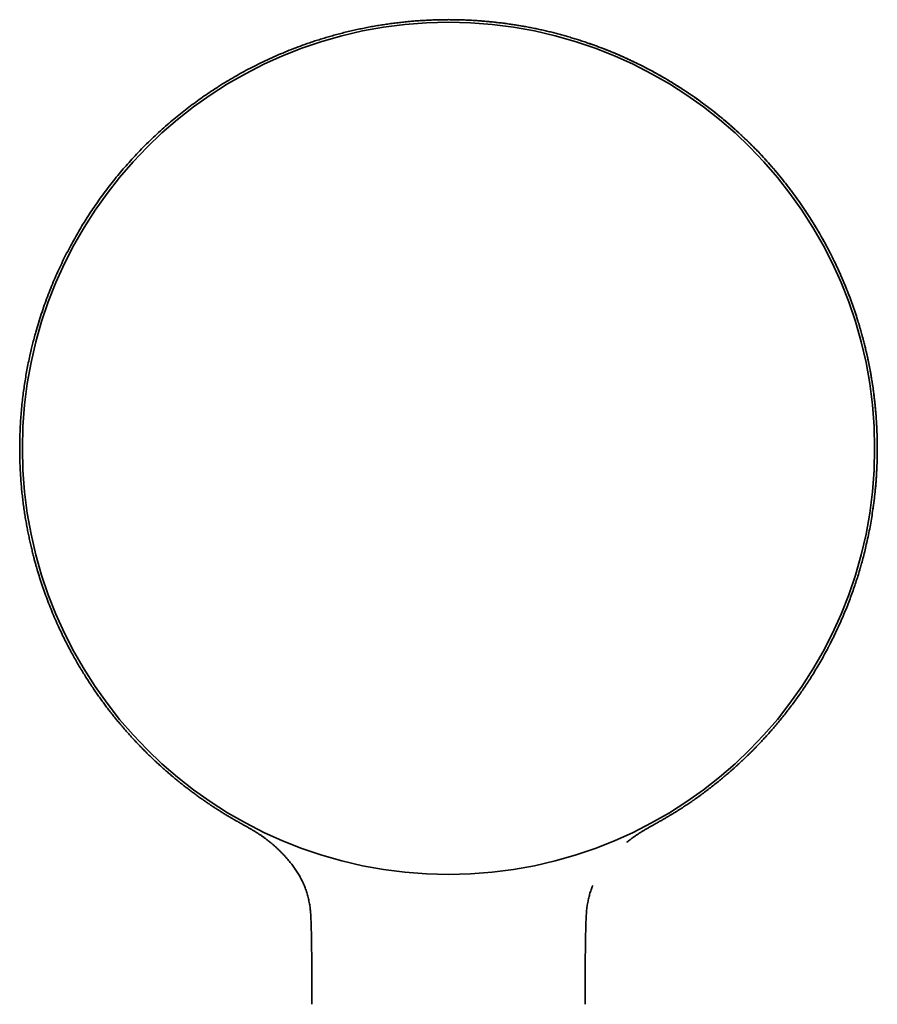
# Model space of a CAD drawing. Header units: millimetres. Extents: x 8 to 399, y 12 to 504.
# Tile 17 of 18: x 168 to 258, y 400 to 504. Entities that reach past the tile are written whole.
import ezdxf

# ---------------------------------------------------------------- set-up
doc = ezdxf.new("R2010")
doc.units = ezdxf.units.MM

msp = doc.modelspace()

# ---------------------------------------------------------------- linework, layer by layer
at = {"color": 7, "linetype": 'Continuous', "lineweight": 35}
for p, q in [((190.79, 419.43), (190.79, 419.42)), ((228.15, 412.54), (228.21, 412.7)), ((198.5, 409.3), (198.5, 409.18)), ((227.5, 409.18), (227.5, 409.3)), ((198.59, 404.81), (198.59, 404.41)), ((227.41, 404.41), (227.41, 404.81)), ((198.59, 404.41), (198.59, 404.33)), ((227.41, 404.33), (227.41, 404.41)), ((227.41, 404.33), (227.41, 404.33)), ((198.6, 401.86), (198.61, 400.17)), ((227.39, 400.17), (227.4, 401.86))]:
    msp.add_line(p, q, dxfattribs=at)
msp.add_circle((213, 458.77), 44.91, dxfattribs=at)
for points, knots in [([(213, 503.96), (212.85, 503.95), (212.53, 503.95), (212.02, 503.95), (211.48, 503.93), (210.95, 503.91), (210.41, 503.88), (209.88, 503.85), (209.36, 503.81), (208.83, 503.76), (208.27, 503.71), (207.68, 503.64), (207.06, 503.56), (206.44, 503.48), (205.81, 503.38), (205.2, 503.28), (204.58, 503.17), (203.96, 503.04), (203.35, 502.91), (202.74, 502.78), (202.12, 502.63), (201.52, 502.47), (200.92, 502.31), (200.34, 502.15), (199.78, 501.98), (199.21, 501.8), (198.65, 501.62), (198.28, 501.49), (198.09, 501.43)], [0, 0, 0, 0, 0.028944, 0.064334, 0.099724, 0.135112, 0.170498, 0.205249, 0.239998, 0.274742, 0.309483, 0.350836, 0.392184, 0.433527, 0.474864, 0.516196, 0.557523, 0.598845, 0.640163, 0.681475, 0.722781, 0.764084, 0.805381, 0.844312, 0.883239, 0.922165, 0.96109, 1, 1, 1, 1]), ([(227.91, 501.43), (227.77, 501.47), (227.46, 501.58), (226.97, 501.74), (226.46, 501.91), (225.94, 502.06), (225.43, 502.21), (224.92, 502.36), (224.4, 502.5), (223.89, 502.63), (223.37, 502.75), (222.85, 502.87), (222.32, 502.99), (221.79, 503.09), (221.26, 503.2), (220.72, 503.29), (220.19, 503.38), (219.65, 503.46), (219.12, 503.54), (218.58, 503.61), (218.04, 503.67), (217.5, 503.73), (216.97, 503.78), (216.43, 503.83), (215.87, 503.87), (215.29, 503.9), (214.69, 503.93), (214.1, 503.94), (213.53, 503.95), (213.17, 503.95), (213, 503.96)], [0, 0, 0, 0, 0.0295, 0.065004, 0.100511, 0.136018, 0.171528, 0.206407, 0.241291, 0.276179, 0.31107, 0.346677, 0.382287, 0.417901, 0.45352, 0.489141, 0.524767, 0.560396, 0.596029, 0.631667, 0.667308, 0.702953, 0.738602, 0.774255, 0.809911, 0.849137, 0.888366, 0.927596, 0.966829, 1, 1, 1, 1]), ([(198.09, 501.43), (197.78, 501.31), (197.15, 501.09), (196.22, 500.73), (195.29, 500.35), (194.37, 499.94), (193.45, 499.51), (192.56, 499.07), (191.69, 498.62), (190.85, 498.16), (190.01, 497.68), (189.19, 497.18), (188.39, 496.67), (187.63, 496.17), (186.9, 495.66), (186.18, 495.14), (185.46, 494.6), (184.76, 494.05), (184.06, 493.48), (183.35, 492.88), (182.63, 492.24), (181.9, 491.56), (181.19, 490.86), (180.48, 490.15), (179.81, 489.44), (179.18, 488.74), (178.57, 488.05), (177.99, 487.34), (177.41, 486.62), (176.85, 485.88), (176.3, 485.13), (175.78, 484.39), (175.28, 483.66), (174.82, 482.94), (174.36, 482.21), (173.92, 481.47), (173.5, 480.72), (173.07, 479.93), (172.65, 479.12), (172.23, 478.27), (171.83, 477.4), (171.44, 476.53), (171.08, 475.65), (170.73, 474.75), (170.4, 473.84), (170.08, 472.92), (169.78, 471.97), (169.53, 471.13), (169.33, 470.38), (169.17, 469.77), (169.07, 469.35), (169.01, 469.12), (169, 469.06), (168.98, 468.99), (168.97, 468.93), (168.95, 468.86), (168.94, 468.8), (168.87, 468.5), (168.76, 467.97), (168.6, 467.21), (168.47, 466.46), (168.35, 465.71), (168.24, 464.97), (168.14, 464.2), (168.05, 463.4), (167.97, 462.56), (167.91, 461.73), (167.86, 460.92), (167.83, 460.11), (167.81, 459.3), (167.81, 458.52), (167.82, 457.74), (167.84, 456.98), (167.88, 456.24), (167.93, 455.51), (167.98, 454.8), (168.05, 454.1), (168.13, 453.42), (168.21, 452.75), (168.31, 452.1), (168.4, 451.47), (168.51, 450.86), (168.62, 450.26), (168.73, 449.68), (168.85, 449.12), (168.98, 448.57), (169.11, 448.03), (169.23, 447.53), (169.35, 447.06), (169.47, 446.64), (169.55, 446.36), (169.59, 446.21), (169.61, 446.16), (169.62, 446.12), (169.63, 446.08), (169.64, 446.04), (169.65, 446), (169.74, 445.7), (169.91, 445.14), (170.18, 444.32), (170.47, 443.49), (170.78, 442.66), (171.11, 441.82), (171.46, 440.98), (171.8, 440.2), (172.13, 439.48), (172.45, 438.82), (172.78, 438.17), (173.11, 437.54), (173.44, 436.93), (173.75, 436.38), (174, 435.94), (174.15, 435.69), (174.21, 435.59), (174.23, 435.57), (174.24, 435.54), (174.26, 435.51), (174.28, 435.48), (174.4, 435.28), (174.62, 434.92), (174.94, 434.41), (175.26, 433.92), (175.58, 433.44), (175.89, 432.98), (176.2, 432.54), (176.51, 432.11), (176.82, 431.7), (177.13, 431.29), (177.43, 430.9), (177.73, 430.52), (178.02, 430.16), (178.31, 429.81), (178.6, 429.47), (178.88, 429.14), (179.16, 428.82), (179.44, 428.51), (179.7, 428.22), (179.95, 427.95), (180.19, 427.7), (180.41, 427.47), (180.61, 427.26), (180.8, 427.07), (180.97, 426.9), (181.13, 426.73), (181.28, 426.58), (181.38, 426.49), (181.43, 426.44)], [0, 0, 0, 0, 0.010853, 0.021743, 0.032671, 0.043637, 0.054641, 0.065683, 0.076129, 0.086609, 0.097122, 0.107668, 0.118248, 0.127894, 0.137567, 0.147267, 0.156994, 0.166748, 0.176529, 0.186337, 0.197156, 0.208008, 0.218892, 0.229808, 0.240756, 0.250738, 0.260746, 0.27078, 0.280842, 0.290929, 0.301043, 0.311184, 0.320502, 0.329843, 0.339206, 0.34859, 0.357997, 0.367425, 0.377736, 0.388072, 0.398434, 0.408822, 0.419235, 0.429675, 0.440139, 0.45091, 0.461708, 0.472532, 0.479691, 0.486862, 0.493182, 0.493892, 0.494602, 0.495312, 0.496022, 0.496733, 0.497443, 0.498154, 0.506711, 0.51516, 0.523502, 0.531735, 0.539862, 0.54788, 0.557193, 0.566356, 0.575369, 0.584234, 0.593126, 0.601862, 0.610444, 0.61887, 0.627141, 0.635257, 0.643219, 0.651008, 0.658644, 0.666125, 0.673453, 0.680627, 0.687522, 0.69427, 0.700869, 0.70732, 0.713622, 0.719777, 0.725783, 0.731641, 0.736674, 0.741592, 0.745825, 0.746295, 0.746763, 0.747231, 0.747697, 0.748162, 0.748626, 0.749089, 0.758375, 0.767791, 0.777338, 0.787015, 0.796822, 0.806759, 0.816827, 0.824668, 0.832587, 0.840583, 0.848657, 0.855825, 0.863053, 0.869464, 0.872299, 0.872671, 0.873043, 0.873416, 0.873788, 0.874161, 0.874533, 0.881287, 0.887869, 0.894279, 0.900518, 0.906585, 0.912481, 0.918206, 0.923759, 0.929393, 0.934839, 0.940097, 0.945167, 0.950049, 0.954743, 0.95965, 0.964333, 0.968792, 0.973028, 0.97704, 0.980829, 0.984394, 0.987465, 0.990348, 0.993043, 0.99555, 0.997869, 1, 1, 1, 1]), ([(227.91, 501.43), (228.23, 501.31), (228.88, 501.08), (229.83, 500.71), (230.77, 500.32), (231.69, 499.91), (232.59, 499.49), (233.48, 499.05), (234.35, 498.6), (235.22, 498.12), (236.08, 497.62), (236.94, 497.1), (237.77, 496.57), (238.59, 496.02), (239.39, 495.46), (240.19, 494.87), (240.99, 494.25), (241.79, 493.6), (242.57, 492.94), (243.33, 492.27), (244.06, 491.59), (244.78, 490.9), (245.49, 490.18), (246.2, 489.44), (246.9, 488.66), (247.58, 487.87), (248.23, 487.08), (248.87, 486.26), (249.49, 485.43), (250.09, 484.58), (250.67, 483.73), (251.22, 482.88), (251.75, 482.02), (252.24, 481.19), (252.69, 480.37), (253.12, 479.57), (253.52, 478.78), (253.9, 477.99), (254.27, 477.18), (254.62, 476.37), (254.96, 475.55), (255.28, 474.73), (255.57, 473.93), (255.85, 473.13), (256.08, 472.42), (256.27, 471.81), (256.42, 471.28), (256.57, 470.76), (256.71, 470.25), (256.84, 469.74), (256.96, 469.24), (257.09, 468.68), (257.23, 468.06), (257.37, 467.36), (257.5, 466.64), (257.62, 465.9), (257.74, 465.14), (257.84, 464.36), (257.93, 463.58), (258.01, 462.81), (258.07, 462.04), (258.12, 461.25), (258.16, 460.45), (258.18, 459.63), (258.19, 458.81), (258.18, 457.98), (258.16, 457.15), (258.12, 456.31), (258.07, 455.45), (258, 454.58), (257.91, 453.7), (257.8, 452.81), (257.67, 451.94), (257.53, 451.09), (257.39, 450.28), (257.22, 449.45), (257.04, 448.65), (256.86, 447.88), (256.68, 447.17), (256.54, 446.68), (256.47, 446.42), (256.45, 446.35), (256.43, 446.29), (256.41, 446.22), (256.39, 446.16), (256.37, 446.09), (256.35, 446.02), (256.28, 445.76), (256.14, 445.3), (255.92, 444.63), (255.69, 443.95), (255.44, 443.25), (255.18, 442.54), (254.89, 441.82), (254.59, 441.09), (254.26, 440.34), (253.92, 439.6), (253.57, 438.87), (253.32, 438.37), (253.18, 438.1), (253.14, 438.02), (253.11, 437.95), (253.07, 437.87), (253.03, 437.8), (252.98, 437.71), (252.82, 437.4), (252.54, 436.88), (252.13, 436.17), (251.73, 435.48), (251.33, 434.84), (250.95, 434.24), (250.58, 433.67), (250.21, 433.13), (249.85, 432.61), (249.49, 432.11), (249.13, 431.63), (248.77, 431.16), (248.41, 430.7), (248.04, 430.24), (247.68, 429.8), (247.34, 429.39), (247, 429.01), (246.68, 428.64), (246.36, 428.29), (246.06, 427.97), (245.78, 427.66), (245.51, 427.38), (245.25, 427.12), (245.01, 426.88), (244.79, 426.65), (244.64, 426.51), (244.57, 426.44)], [0, 0, 0, 0, 0.011235, 0.022379, 0.033432, 0.044395, 0.055268, 0.06605, 0.076742, 0.087344, 0.098355, 0.109266, 0.12008, 0.130794, 0.141411, 0.151928, 0.16329, 0.174535, 0.185662, 0.196672, 0.207565, 0.218341, 0.229001, 0.240591, 0.252039, 0.263347, 0.274513, 0.285538, 0.297077, 0.308457, 0.319679, 0.330742, 0.341647, 0.352393, 0.362381, 0.372227, 0.381933, 0.391499, 0.400924, 0.410766, 0.42045, 0.429976, 0.439345, 0.448555, 0.457607, 0.463614, 0.46955, 0.475414, 0.481206, 0.486927, 0.492576, 0.498154, 0.505686, 0.513427, 0.521376, 0.529535, 0.537902, 0.546478, 0.555263, 0.563499, 0.57191, 0.580497, 0.58926, 0.598198, 0.607311, 0.616174, 0.625197, 0.634379, 0.643721, 0.653223, 0.662885, 0.672707, 0.682688, 0.691604, 0.700643, 0.709807, 0.719094, 0.727369, 0.73574, 0.743186, 0.743922, 0.744658, 0.745395, 0.746132, 0.74687, 0.747609, 0.748349, 0.749089, 0.756542, 0.764194, 0.772047, 0.780099, 0.788351, 0.796802, 0.805454, 0.814306, 0.823225, 0.83234, 0.840521, 0.841449, 0.842378, 0.84331, 0.844243, 0.845179, 0.846116, 0.847405, 0.856578, 0.865499, 0.874167, 0.882584, 0.89015, 0.8975, 0.904633, 0.911551, 0.918253, 0.924738, 0.931007, 0.937654, 0.944039, 0.950162, 0.956023, 0.961622, 0.966959, 0.972035, 0.976848, 0.981399, 0.985688, 0.989645, 0.99335, 0.996801, 1, 1, 1, 1]), ([(257.74, 452.41), (257.74, 452.41), (257.76, 452.6), (257.81, 452.96), (257.88, 453.49), (257.94, 454.02), (257.99, 454.55), (258.04, 455.08), (258.08, 455.61), (258.11, 456.13), (258.14, 456.65), (258.16, 457.17), (258.18, 457.68), (258.18, 458.19), (258.19, 458.71), (258.19, 459.25), (258.18, 459.79), (258.16, 460.33), (258.14, 460.87), (258.11, 461.41), (258.08, 461.94), (258.04, 462.45), (257.99, 462.96), (257.94, 463.46), (257.89, 463.95), (257.83, 464.47), (257.76, 465), (257.68, 465.55), (257.59, 466.1), (257.5, 466.64), (257.4, 467.19), (257.29, 467.72), (257.18, 468.26), (257.06, 468.82), (256.92, 469.4), (256.77, 470), (256.61, 470.59), (256.45, 471.18), (256.28, 471.77), (256.1, 472.34), (255.92, 472.91), (255.73, 473.48), (255.53, 474.05), (255.32, 474.62), (255.1, 475.2), (254.87, 475.77), (254.64, 476.33), (254.39, 476.89), (254.14, 477.45), (253.89, 478.01), (253.62, 478.56), (253.35, 479.11), (253.07, 479.65), (252.79, 480.19), (252.5, 480.72), (252.2, 481.25), (251.9, 481.77), (251.59, 482.28), (251.27, 482.79), (250.95, 483.31), (250.61, 483.81), (250.27, 484.31), (249.93, 484.81), (249.58, 485.3), (249.23, 485.78), (248.87, 486.26), (248.5, 486.73), (248.13, 487.19), (247.76, 487.65), (247.38, 488.1), (247, 488.54), (246.61, 488.97), (246.23, 489.39), (245.84, 489.81), (245.53, 490.14), (245.3, 490.37), (245.15, 490.52), (245, 490.67), (244.85, 490.82), (244.7, 490.97), (244.53, 491.13), (244.36, 491.31), (244.16, 491.49), (243.96, 491.68), (243.76, 491.87), (243.54, 492.07), (243.32, 492.27), (243.09, 492.48), (242.86, 492.69), (242.61, 492.9), (242.36, 493.12), (242.12, 493.33), (241.87, 493.53), (241.62, 493.73), (241.37, 493.94), (241.12, 494.14), (240.85, 494.35), (240.58, 494.56), (240.3, 494.78), (240, 495.01), (239.68, 495.24), (239.35, 495.48), (239.02, 495.71), (238.68, 495.95), (238.33, 496.19), (237.97, 496.43), (237.6, 496.67), (237.23, 496.91), (236.85, 497.15), (236.46, 497.39), (236.07, 497.63), (235.66, 497.86), (235.28, 498.08), (234.9, 498.29), (234.54, 498.49), (234.17, 498.69), (233.8, 498.88), (233.42, 499.08), (233.04, 499.27), (232.67, 499.45), (232.29, 499.63), (231.91, 499.81), (231.53, 499.98), (231.14, 500.16), (230.74, 500.33), (230.34, 500.5), (229.93, 500.67), (229.51, 500.83), (229.09, 500.99), (228.67, 501.15), (228.28, 501.3), (228.02, 501.38), (227.91, 501.42)], [0, 0, 0, 0, 0.000239, 0.008904, 0.017538, 0.02614, 0.034711, 0.043251, 0.051758, 0.060235, 0.06868, 0.076943, 0.085176, 0.093379, 0.101551, 0.110342, 0.119097, 0.127822, 0.136522, 0.145199, 0.153851, 0.161987, 0.170102, 0.178196, 0.186268, 0.194319, 0.203279, 0.212213, 0.22112, 0.230001, 0.238855, 0.247683, 0.256484, 0.265259, 0.275233, 0.285173, 0.295078, 0.304949, 0.314787, 0.32444, 0.334093, 0.343747, 0.3534, 0.36325, 0.3731, 0.382951, 0.392801, 0.402651, 0.412501, 0.422351, 0.432179, 0.442008, 0.451837, 0.461665, 0.471494, 0.481147, 0.4908, 0.500452, 0.510082, 0.519877, 0.529642, 0.539377, 0.54908, 0.558753, 0.568395, 0.578006, 0.587566, 0.597095, 0.606594, 0.616062, 0.6255, 0.634739, 0.643949, 0.653129, 0.66228, 0.665689, 0.669093, 0.672494, 0.675891, 0.67929, 0.682755, 0.68694, 0.691237, 0.695643, 0.700161, 0.704884, 0.709723, 0.714676, 0.719745, 0.724929, 0.730229, 0.735643, 0.740654, 0.74576, 0.750961, 0.756256, 0.761647, 0.767132, 0.772712, 0.77896, 0.785322, 0.791799, 0.798391, 0.805098, 0.81192, 0.818856, 0.825908, 0.833074, 0.840355, 0.847618, 0.854991, 0.862476, 0.870071, 0.876603, 0.883215, 0.889906, 0.896677, 0.903529, 0.91046, 0.917068, 0.923748, 0.930498, 0.93732, 0.944213, 0.951177, 0.958212, 0.965319, 0.972497, 0.979746, 0.986934, 0.994191, 1, 1, 1, 1]), ([(181.43, 426.44), (181.55, 426.32), (181.8, 426.08), (182.18, 425.72), (182.56, 425.38), (182.93, 425.04), (183.31, 424.7), (183.69, 424.38), (184.06, 424.06), (184.31, 423.86), (184.44, 423.75)], [0, 0, 0, 0, 0.129427, 0.257588, 0.384482, 0.510109, 0.634469, 0.757566, 0.879407, 1, 1, 1, 1]), ([(244.57, 426.44), (244.48, 426.36), (244.31, 426.19), (244.05, 425.94), (243.79, 425.7), (243.54, 425.47), (243.29, 425.24), (243.05, 425.02), (242.81, 424.81), (242.59, 424.62), (242.38, 424.43), (242.17, 424.26), (241.96, 424.08), (241.76, 423.92), (241.63, 423.81), (241.56, 423.75)], [0, 0, 0, 0, 0.09093, 0.179962, 0.267096, 0.352328, 0.43566, 0.51709, 0.596619, 0.667848, 0.737479, 0.80551, 0.871941, 0.936771, 1, 1, 1, 1]), ([(184.44, 423.75), (184.55, 423.67), (184.76, 423.49), (185.09, 423.23), (185.43, 422.97), (185.78, 422.7), (186.13, 422.44), (186.49, 422.18), (186.73, 422), (186.85, 421.91)], [0, 0, 0, 0, 0.1365263, 0.2751152, 0.4157974, 0.5586011, 0.7035528, 0.8506776, 1, 1, 1, 1]), ([(239.15, 421.91), (239.31, 422.03), (239.63, 422.26), (240.12, 422.62), (240.6, 422.99), (241.08, 423.37), (241.4, 423.62), (241.56, 423.75)], [0, 0, 0, 0, 0.195159, 0.396275, 0.597401, 0.798617, 1, 1, 1, 1]), ([(186.85, 421.91), (186.97, 421.84), (187.19, 421.68), (187.52, 421.45), (187.85, 421.23), (188.17, 421.01), (188.5, 420.8), (188.82, 420.6), (189.14, 420.39), (189.47, 420.19), (189.81, 419.98), (190.14, 419.79), (190.46, 419.6), (190.68, 419.48), (190.79, 419.42)], [0, 0, 0, 0, 0.08787, 0.174495, 0.259837, 0.34386, 0.426526, 0.507802, 0.587655, 0.673809, 0.75816, 0.840667, 0.921293, 1, 1, 1, 1]), ([(239.15, 421.91), (239.08, 421.87), (238.95, 421.77), (238.75, 421.63), (238.54, 421.49), (238.32, 421.34), (238.1, 421.2), (237.88, 421.05), (237.65, 420.89), (237.41, 420.74), (237.16, 420.58), (236.91, 420.42), (236.64, 420.26), (236.37, 420.09), (236.09, 419.93), (235.81, 419.76), (235.51, 419.59), (235.31, 419.47), (235.21, 419.42)], [0, 0, 0, 0, 0.051226, 0.103985, 0.158281, 0.214115, 0.27149, 0.329341, 0.388681, 0.449512, 0.511832, 0.576956, 0.643625, 0.711838, 0.781593, 0.852872, 0.925662, 1, 1, 1, 1]), ([(190.79, 419.42), (190.91, 419.35), (191.15, 419.22), (191.39, 419.08), (191.51, 419.02)], [0, 0, 0, 0, 0.498393, 1, 1, 1, 1]), ([(235.21, 419.42), (235.09, 419.35), (234.85, 419.22), (234.61, 419.08), (234.49, 419.02)], [0, 0, 0, 0, 0.498393, 1, 1, 1, 1]), ([(191.51, 419.02), (191.6, 418.97), (191.79, 418.86), (192.07, 418.7), (192.35, 418.54), (192.63, 418.37), (192.89, 418.2), (193.07, 418.08), (193.15, 418.03)], [0, 0, 0, 0, 0.165759, 0.335612, 0.504547, 0.672581, 0.839702, 1, 1, 1, 1]), ([(232.85, 418.03), (232.93, 418.08), (233.11, 418.2), (233.37, 418.37), (233.65, 418.54), (233.93, 418.7), (234.21, 418.86), (234.4, 418.97), (234.49, 419.02)], [0, 0, 0, 0, 0.160298, 0.327419, 0.495453, 0.664388, 0.834241, 1, 1, 1, 1]), ([(193.15, 418.03), (193.24, 417.97), (193.4, 417.86), (193.65, 417.68), (193.89, 417.49), (194.13, 417.31), (194.37, 417.12), (194.6, 416.92), (194.83, 416.71), (195.06, 416.49), (195.3, 416.26), (195.53, 416.03), (195.76, 415.78), (195.96, 415.55), (196.15, 415.34), (196.31, 415.13), (196.48, 414.93), (196.63, 414.73), (196.78, 414.52), (196.92, 414.31), (197.06, 414.1), (197.19, 413.89), (197.32, 413.67), (197.44, 413.44), (197.56, 413.21), (197.67, 412.98), (197.77, 412.75), (197.83, 412.61), (197.85, 412.54)], [0, 0, 0, 0, 0.041485, 0.082826, 0.124037, 0.165139, 0.206156, 0.247115, 0.288044, 0.333064, 0.37811, 0.423199, 0.468318, 0.513427, 0.549246, 0.584933, 0.620395, 0.655531, 0.690251, 0.724605, 0.758721, 0.792753, 0.828384, 0.863938, 0.899409, 0.934838, 0.970296, 1, 1, 1, 1]), ([(231.78, 417.23), (231.86, 417.3), (232.03, 417.44), (232.3, 417.64), (232.57, 417.84), (232.76, 417.96), (232.85, 418.03)], [0, 0, 0, 0, 0.247662, 0.497563, 0.748307, 1, 1, 1, 1]), ([(197.85, 412.54), (197.88, 412.47), (197.94, 412.31), (198.03, 412.06), (198.11, 411.81), (198.18, 411.55), (198.24, 411.3), (198.3, 411.04), (198.35, 410.78), (198.39, 410.53), (198.42, 410.29), (198.45, 410.05), (198.47, 409.8), (198.49, 409.55), (198.49, 409.38), (198.5, 409.3)], [0, 0, 0, 0, 0.073884, 0.1533358, 0.2324622, 0.3115037, 0.3907323, 0.4703192, 0.5502941, 0.6239595, 0.6980241, 0.7726279, 0.8478647, 0.9237384, 1, 1, 1, 1]), ([(227.5, 409.3), (227.51, 409.38), (227.52, 409.56), (227.53, 409.83), (227.56, 410.1), (227.59, 410.37), (227.63, 410.63), (227.67, 410.9), (227.73, 411.15), (227.78, 411.4), (227.84, 411.63), (227.91, 411.87), (227.98, 412.1), (228.06, 412.33), (228.12, 412.47), (228.15, 412.54)], [0, 0, 0, 0, 0.0774841, 0.1607038, 0.2431509, 0.3248504, 0.4059524, 0.4866118, 0.5668742, 0.6401074, 0.7130829, 0.7859674, 0.8589856, 0.9323072, 1, 1, 1, 1]), ([(198.5, 409.21), (198.51, 409.02), (198.52, 408.65), (198.54, 408.1), (198.55, 407.54), (198.56, 406.99), (198.57, 406.44), (198.58, 405.89), (198.58, 405.34), (198.59, 404.99), (198.59, 404.81)], [0, 0, 0, 0, 0.12539, 0.250823, 0.376368, 0.502039, 0.627824, 0.753718, 0.879771, 1, 1, 1, 1]), ([(227.41, 404.81), (227.41, 404.98), (227.42, 405.34), (227.42, 405.88), (227.43, 406.43), (227.44, 406.98), (227.45, 407.53), (227.46, 408.08), (227.48, 408.63), (227.49, 409), (227.5, 409.18)], [0, 0, 0, 0, 0.120196, 0.246253, 0.372151, 0.49794, 0.623617, 0.749168, 0.874608, 1, 1, 1, 1]), ([(198.59, 404.33), (198.59, 404.06), (198.59, 403.51), (198.6, 402.68), (198.6, 402.13), (198.6, 401.86)], [0, 0, 0, 0, 0.331078, 0.668446, 1, 1, 1, 1]), ([(227.4, 401.86), (227.4, 402.13), (227.4, 402.68), (227.41, 403.5), (227.41, 404.05), (227.41, 404.33)], [0, 0, 0, 0, 0.329559, 0.664935, 1, 1, 1, 1])]:
    msp.add_open_spline(points, degree=3, knots=knots, dxfattribs=at)

doc.saveas('drawing.dxf')
